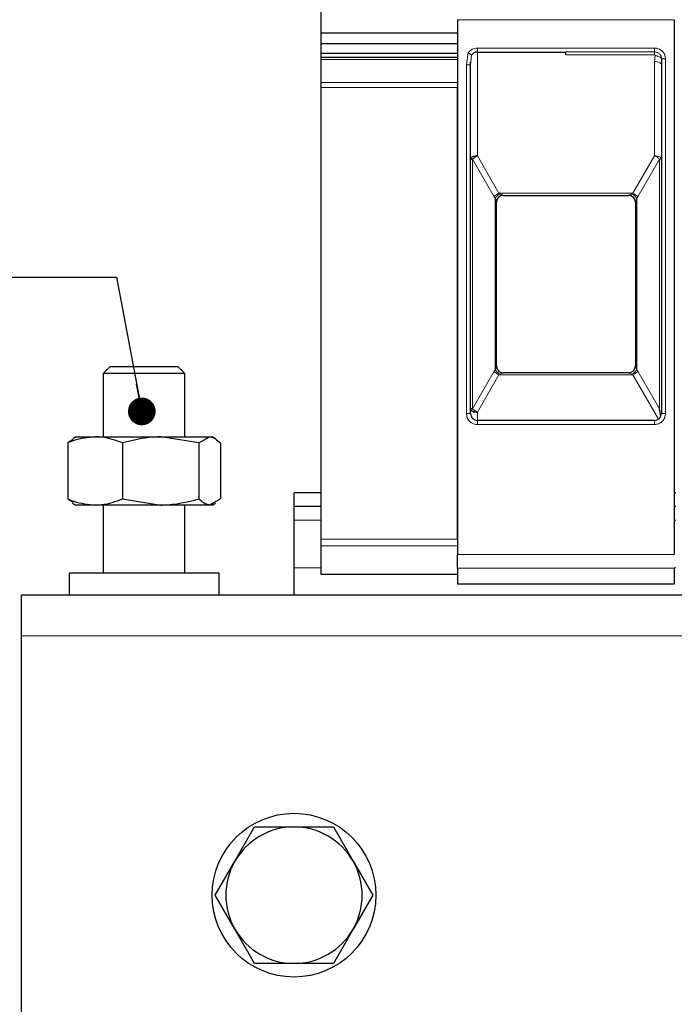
# Model space of a CAD drawing. Header units: millimetres. Extents: x 5 to 418, y 2 to 292.
# Tile 10 of 39: x 56 to 80, y 231 to 267. Entities that reach past the tile are written whole.
import ezdxf

# ---------------------------------------------------------------- set-up
doc = ezdxf.new("R2010")
doc.units = ezdxf.units.MM
doc.layers.add('SLD-0', color=7, linetype='Continuous')
doc.styles.add('SLDTEXTSTYLE0', font='TXT', dxfattribs={"width": 0.605})

# ---------------------------------------------------------------- blocks, each defined once
blk = doc.blocks.new('SW_NOTE_0')
at = {"layer": 'SLD-0', "color": 0}
blk.add_line((-30.452, 0), (0, 0), dxfattribs=at)
at = {"layer": 'SLD-0', "color": 0, "attachment_point": 1, "style": 'SLDTEXTSTYLE0'}
for s, insert, char_height in [('M6 Erdung', (-30.869, 9.832), 3.5), ('protective earth', (-29.678, 4.167), 3.175)]:
    blk.add_mtext(s, dxfattribs=dict(at, insert=insert, char_height=char_height))
blk = doc.blocks.new('_Dot')
at = {"color": 0, "linetype": 'ByBlock', "lineweight": -2}
blk.add_line((-0.5, 0), (-1, 0), dxfattribs=at)
at = {"color": 0, "linetype": 'ByBlock', "const_width": 0.5}
blk.add_lwpolyline([(-0.25, 0, 1), (0.25, 0, 1)], format="xyb", close=True, dxfattribs=at)

msp = doc.modelspace()

# ---------------------------------------------------------------- linework, layer by layer
at = {"color": 7, "linetype": 'Continuous', "lineweight": 25}
for p, q in [((66.9898, 266.3799), (66.9898, 267.2638)), ((71.9898, 266.8784), (71.9898, 247.2713)), ((79.9398, 266.8784), (79.9398, 247.2713)), ((71.9898, 266.3799), (66.9898, 266.3799)), ((66.9898, 265.991), (66.9898, 266.3799)), ((71.9898, 265.991), (66.9898, 265.991)), ((66.9898, 265.6374), (66.9898, 265.991)), ((71.9898, 265.6374), (66.9898, 265.6374)), ((66.9898, 265.4985), (66.9898, 265.6374)), ((72.7148, 265.6905), (75.9648, 265.6905)), ((71.9898, 265.4985), (66.9898, 265.4985)), ((66.9898, 265.4253), (66.9898, 265.4985)), ((66.9898, 264.5753), (66.9898, 265.4253)), ((72.4624, 265.2208), (72.4672, 265.323)), ((72.4648, 265.2232), (72.4743, 265.3223)), ((79.4473, 265.2693), (79.4613, 265.2693)), ((79.4724, 265.4405), (79.4648, 265.2233)), ((72.4648, 252.4405), (72.4648, 265.2232)), ((79.4648, 265.2233), (79.4648, 252.4405)), ((66.9898, 264.3985), (66.9898, 264.5753)), ((71.9898, 264.5753), (71.9898, 264.3985)), ((66.9898, 247.8377), (66.9898, 264.3985)), ((71.9898, 247.8377), (71.9898, 264.3985)), ((73.6648, 260.4405), (78.2648, 260.4405)), ((73.4148, 254.1898), (73.4148, 260.1913)), ((73.4148, 260.1913), (73.4148, 260.1905)), ((78.5148, 260.1913), (78.5148, 254.1898)), ((78.5148, 260.1913), (78.5148, 260.1905)), ((59.2398, 254.1555), (58.9898, 253.9055)), ((61.7398, 254.1555), (59.2398, 254.1555)), ((61.9898, 253.9055), (61.7398, 254.1555)), ((73.4148, 254.1905), (73.4148, 254.1898)), ((78.5148, 254.1905), (78.5148, 254.1898)), ((58.9898, 253.9055), (58.9898, 251.5905)), ((61.9898, 253.9055), (58.9898, 253.9055)), ((61.9898, 251.5905), (61.9898, 253.9055)), ((78.2648, 253.9405), (73.6648, 253.9405)), ((79.446, 252.3455), (79.3916, 252.6157)), ((79.2148, 252.1905), (72.7148, 252.1905)), ((57.9898, 251.5905), (57.8714, 251.5222)), ((57.9898, 251.5905), (58.6954, 251.5905)), ((58.6954, 251.5905), (61.1, 251.5905)), ((62.4998, 251.3672), (61.1, 251.5905)), ((61.1, 251.5905), (62.8945, 251.5905)), ((62.4998, 251.3672), (62.8945, 251.5905)), ((62.8945, 251.5905), (62.9898, 251.5905)), ((63.1082, 251.5222), (62.9898, 251.5905)), ((57.8908, 251.4886), (57.6904, 251.3672)), ((57.6904, 251.3672), (57.6904, 249.3138)), ((59.7003, 251.3672), (59.7003, 249.3138)), ((62.4998, 251.3672), (62.4998, 249.3138)), ((63.2892, 251.3672), (63.2892, 249.3138)), ((65.9898, 249.0405), (65.9898, 249.5405)), ((66.9898, 249.5405), (65.9898, 249.5405)), ((79.9898, 249.5405), (79.9398, 249.5405)), ((57.6904, 249.3138), (57.8907, 249.2005)), ((57.8678, 249.161), (57.9898, 249.0905)), ((58.6954, 249.0905), (57.9898, 249.0905)), ((61.1, 249.0905), (58.6954, 249.0905)), ((58.9898, 249.0905), (58.9898, 246.5905)), ((59.7003, 249.3138), (61.1, 249.0905)), ((62.8945, 249.0905), (61.1, 249.0905)), ((61.9898, 246.5905), (61.9898, 249.0905)), ((63.2892, 249.3138), (62.8945, 249.0905)), ((62.9898, 249.0905), (62.8945, 249.0905)), ((62.9898, 249.0905), (63.1118, 249.161)), ((66.9898, 249.0405), (65.9898, 249.0405)), ((65.9898, 248.5405), (65.9898, 249.0405)), ((79.9898, 249.0405), (79.9398, 249.0405)), ((65.9898, 246.7905), (65.9898, 248.5405)), ((66.9898, 247.5962), (66.9898, 247.8377)), ((66.9898, 246.5491), (66.9898, 247.5962)), ((71.9898, 247.8377), (71.9898, 247.5962)), ((57.7398, 246.5905), (57.7398, 245.7905)), ((63.2398, 246.5905), (57.7398, 246.5905)), ((63.2398, 245.7905), (63.2398, 246.5905)), ((65.9898, 245.7905), (65.9898, 246.7905)), ((66.9898, 246.5405), (66.9898, 246.5491)), ((71.9898, 246.5405), (66.9898, 246.5405)), ((71.9898, 246.7789), (71.9898, 246.1905)), ((79.9398, 246.7789), (79.9398, 246.1905)), ((79.9398, 246.1905), (71.9898, 246.1905)), ((135.9898, 245.7905), (55.9898, 245.7905)), ((55.9898, 244.2905), (55.9898, 245.7905)), ((55.9898, 229.7905), (55.9898, 244.2905)), ((63.8247, 236.0405), (64.5464, 237.2905)), ((64.5464, 237.2905), (65.9898, 237.2905)), ((65.9898, 237.2905), (67.4332, 237.2905)), ((67.4332, 237.2905), (68.1549, 236.0405)), ((63.1031, 234.7905), (63.8247, 236.0405)), ((68.1549, 236.0405), (68.8766, 234.7905)), ((63.8247, 233.5405), (63.1031, 234.7905)), ((68.8766, 234.7905), (68.1549, 233.5405)), ((64.5464, 232.2905), (63.8247, 233.5405)), ((68.1549, 233.5405), (67.4332, 232.2905)), ((65.9898, 232.2905), (64.5464, 232.2905)), ((67.4332, 232.2905), (65.9898, 232.2905))]:
    msp.add_line(p, q, dxfattribs=at)
at = {"color": 7, "linetype": 'Continuous', "lineweight": 18}
for p, q in [((79.9398, 266.8784), (71.9898, 266.8784)), ((72.3148, 265.2233), (72.3793, 265.6583)), ((72.7148, 265.8405), (75.9648, 265.8405)), ((72.7148, 265.8405), (72.7148, 265.6905)), ((72.7148, 265.6905), (72.7148, 261.8904)), ((75.9648, 265.8405), (79.2148, 265.8405)), ((75.9648, 265.7), (79.2148, 265.7)), ((71.9898, 265.4253), (66.9898, 265.4253)), ((72.4743, 265.3223), (72.5009, 265.5985)), ((79.2148, 265.5908), (75.9648, 265.5908)), ((79.235, 265.5655), (79.2148, 265.3483)), ((79.2148, 261.8903), (79.2148, 265.3483)), ((79.6148, 265.4405), (79.4724, 265.4405)), ((79.6148, 265.4405), (79.6148, 252.4405)), ((72.3148, 252.4405), (72.3148, 265.2233)), ((66.9898, 264.5753), (71.9898, 264.5753)), ((71.9898, 264.3985), (66.9898, 264.3985)), ((72.538, 261.7653), (72.538, 252.6157)), ((73.3318, 260.3905), (72.538, 261.7653)), ((72.7148, 261.8904), (73.5086, 260.5155)), ((79.2148, 261.8903), (78.4211, 260.5155)), ((78.5978, 260.3905), (79.3916, 261.7653)), ((79.3916, 261.7653), (79.4648, 261.7653)), ((79.3916, 252.6157), (79.3916, 261.7653)), ((73.3318, 260.3905), (73.3709, 260.3345)), ((73.3709, 260.3345), (73.3709, 254.0466)), ((78.4211, 260.5155), (73.5086, 260.5155)), ((73.5086, 260.5155), (73.5477, 260.4945)), ((73.6648, 260.4408), (73.6648, 260.4405)), ((78.2648, 260.4405), (78.2648, 260.4408)), ((78.382, 260.4945), (78.4211, 260.5155)), ((78.5587, 260.3345), (78.5978, 260.3905)), ((78.5587, 254.0466), (78.5587, 260.3345)), ((72.538, 252.6157), (73.3318, 253.9905)), ((73.5086, 253.8655), (72.7148, 252.4907)), ((73.3709, 254.0466), (73.3318, 253.9905)), ((73.5477, 253.8865), (73.5086, 253.8655)), ((73.5086, 253.8655), (78.4211, 253.8655)), ((73.6648, 253.9405), (73.6648, 253.9403)), ((78.2648, 253.9403), (78.2648, 253.9405)), ((78.4211, 253.8655), (78.382, 253.8865)), ((78.4211, 253.8655), (79.3609, 252.2377)), ((78.5978, 253.9905), (78.5587, 254.0466)), ((78.5978, 253.9905), (79.3916, 252.6157)), ((72.3148, 252.4405), (72.4648, 252.4405)), ((72.7148, 252.4907), (72.7148, 252.1905)), ((79.6148, 252.4405), (79.4648, 252.4405)), ((72.7148, 252.0405), (72.7148, 252.1905)), ((75.9648, 252.0405), (72.7148, 252.0405)), ((79.2148, 252.0405), (75.9648, 252.0405)), ((79.2148, 252.0405), (79.2148, 252.1905)), ((66.9898, 248.5405), (65.9898, 248.5405)), ((79.9898, 248.5405), (79.9398, 248.5405)), ((66.9898, 247.8377), (71.9898, 247.8377)), ((71.9898, 247.5962), (66.9898, 247.5962)), ((71.9898, 247.2713), (79.9398, 247.2713)), ((66.9898, 246.7905), (65.9898, 246.7905)), ((66.9898, 246.5491), (71.9898, 246.5491)), ((71.9898, 246.7789), (79.9398, 246.7789)), ((79.9898, 246.7905), (79.9398, 246.7905)), ((135.9898, 244.2905), (55.9898, 244.2905))]:
    msp.add_line(p, q, dxfattribs=at)
at = {"color": 7, "linetype": 'Continuous', "lineweight": 18, "flags": 128}
for points in [[(79.2148, 265.8405), (79.2148, 265.8179), (79.2148, 265.7957), (79.2148, 265.7746), (79.2148, 265.7551), (79.2148, 265.7374), (79.2148, 265.7222), (79.2148, 265.7096), (79.2148, 265.7)], [(79.2148, 265.3483), (79.2636, 265.3459), (79.3105, 265.3388), (79.3537, 265.3272), (79.3916, 265.3117), (79.4227, 265.2927), (79.4458, 265.2711), (79.46, 265.2477), (79.4648, 265.2233)]]:
    msp.add_lwpolyline(points, dxfattribs=at)
at = {"color": 7, "linetype": 'Continuous', "lineweight": 25}
msp.add_circle((65.9898, 234.7905), 3, dxfattribs=at)
for centre, radius, start, end in [((72.7148, 265.4405), 0.25, 90, 119.65966), ((73.6648, 260.1905), 0.25, 90, 180), ((78.2648, 260.1905), 0.25, 360, 90), ((73.6648, 254.1905), 0.25, 180, 270), ((78.2648, 254.1905), 0.25, 270, 0), ((72.7148, 252.4405), 0.25, 180, 270), ((79.2148, 252.4405), 0.25, 270, 0), ((65.9898, 234.7905), 2.5, 90, 150), ((65.9898, 234.7905), 2.5, 30, 90), ((65.9898, 234.7905), 2.5, 150, 210), ((65.9898, 234.7905), 2.5, 330, 30), ((65.9898, 234.7905), 2.5, 210, 270), ((65.9898, 234.7905), 2.5, 270, 330)]:
    msp.add_arc(centre, radius, start, end, dxfattribs=at)
at = {"color": 7, "linetype": 'Continuous', "lineweight": 18}
for centre, radius, start, end in [((73.7058, 260.0491), 0.5065, 112.92238, 137.6064), ((73.6646, 260.191), 0.2498, 89.94634, 179.94624), ((78.2238, 260.0491), 0.5065, 42.3936, 67.07762), ((78.265, 254.19), 0.2498, 269.94634, 359.94624), ((73.7058, 254.332), 0.5065, 222.39323, 247.07766), ((78.2238, 254.332), 0.5065, 292.92238, 317.6064)]:
    msp.add_arc(centre, radius, start, end, dxfattribs=at)
for points, knots in [([(72.3793, 265.6583), (72.3992, 265.6848), (72.4393, 265.738), (72.5221, 265.795), (72.615, 265.8338), (72.6815, 265.8383), (72.7148, 265.8405)], [0, 0, 0, 0, 0.2492254, 0.4999518, 0.7492335, 1, 1, 1, 1]), ([(79.2148, 265.8405), (79.2651, 265.8352), (79.3427, 265.8269), (79.436, 265.7771), (79.4996, 265.7254), (79.5513, 265.6618), (79.6011, 265.5685), (79.6094, 265.4908), (79.6148, 265.4405)], [0, 0, 0, 0, 0.239443, 0.3695074, 0.4999998, 0.6300645, 0.760557, 1, 1, 1, 1]), ([(79.2148, 265.7), (79.2365, 265.6984), (79.288, 265.6945), (79.3524, 265.6638), (79.4042, 265.6199), (79.4402, 265.5717), (79.4672, 265.5105), (79.4706, 265.4645), (79.4724, 265.4405)], [0, 0, 0, 0, 0.16038922, 0.3803465, 0.51311891, 0.66071164, 0.82303729, 1, 1, 1, 1]), ([(79.2148, 265.5908), (79.2163, 265.5907), (79.2192, 265.5903), (79.2233, 265.5887), (79.2269, 265.5864), (79.2311, 265.5822), (79.2349, 265.5751), (79.235, 265.5689), (79.235, 265.5655)], [0, 0, 0, 0, 0.1137136, 0.2239461, 0.3364528, 0.4566627, 0.7103769, 1, 1, 1, 1]), ([(79.235, 265.5655), (79.2609, 265.5606), (79.3142, 265.5505), (79.3863, 265.5202), (79.4439, 265.4823), (79.463, 265.4542), (79.4724, 265.4405)], [0, 0, 0, 0, 0.2433247, 0.5000001, 0.7566754, 1, 1, 1, 1]), ([(73.3709, 260.3345), (73.3813, 260.3501), (73.4023, 260.3817), (73.4461, 260.4264), (73.4955, 260.466), (73.5304, 260.4851), (73.5477, 260.4945)], [0, 0, 0, 0, 0.2460807, 0.5, 0.7539193, 1, 1, 1, 1]), ([(73.4148, 260.1913), (73.4147, 260.1925), (73.4143, 260.1951), (73.411, 260.2077), (73.3979, 260.25), (73.3824, 260.2984), (73.3709, 260.3345)], [0, 0, 0, 0, 0.0804047, 0.1687507, 0.3816896, 1, 1, 1, 1]), ([(73.5477, 260.4945), (73.5785, 260.481), (73.6203, 260.4626), (73.6547, 260.4469), (73.6636, 260.4422), (73.6644, 260.4413), (73.6648, 260.4408)], [0, 0, 0, 0, 0.6068166, 0.8244318, 0.9155486, 1, 1, 1, 1]), ([(78.2648, 260.4408), (78.2653, 260.4413), (78.2663, 260.4424), (78.2773, 260.448), (78.3133, 260.4643), (78.3539, 260.4822), (78.382, 260.4945)], [0, 0, 0, 0, 0.09326127, 0.19502968, 0.44361031, 1, 1, 1, 1]), ([(78.5587, 260.3345), (78.5477, 260.351), (78.5257, 260.3838), (78.4806, 260.429), (78.4319, 260.4674), (78.3982, 260.4857), (78.382, 260.4945)], [0, 0, 0, 0, 0.2601416, 0.5186855, 0.7674541, 1, 1, 1, 1]), ([(78.5587, 260.3345), (78.5472, 260.2984), (78.5318, 260.25), (78.5187, 260.2077), (78.5153, 260.1951), (78.515, 260.1925), (78.5148, 260.1913)], [0, 0, 0, 0, 0.6183097, 0.8312477, 0.919594, 1, 1, 1, 1]), ([(73.3709, 254.0466), (73.3824, 254.0826), (73.3979, 254.1311), (73.411, 254.1734), (73.4143, 254.1859), (73.4147, 254.1885), (73.4148, 254.1898)], [0, 0, 0, 0, 0.6183097, 0.8312477, 0.919594, 1, 1, 1, 1]), ([(78.5148, 254.1898), (78.515, 254.1885), (78.5153, 254.1859), (78.5187, 254.1734), (78.5318, 254.1311), (78.5472, 254.0826), (78.5587, 254.0466)], [0, 0, 0, 0, 0.08040467, 0.16875069, 0.38168961, 1, 1, 1, 1]), ([(73.3709, 254.0466), (73.3819, 254.0301), (73.4039, 253.9972), (73.449, 253.952), (73.4977, 253.9136), (73.5314, 253.8954), (73.5477, 253.8865)], [0, 0, 0, 0, 0.2601416, 0.5186855, 0.7674541, 1, 1, 1, 1]), ([(73.6648, 253.9403), (73.6644, 253.9398), (73.6636, 253.9389), (73.6547, 253.9342), (73.6203, 253.9185), (73.5784, 253.9001), (73.5477, 253.8865)], [0, 0, 0, 0, 0.0844437, 0.1755676, 0.3932383, 1, 1, 1, 1]), ([(78.382, 253.8865), (78.3512, 253.9001), (78.3093, 253.9185), (78.275, 253.9342), (78.266, 253.9389), (78.2652, 253.9398), (78.2648, 253.9403)], [0, 0, 0, 0, 0.6068166, 0.8244318, 0.9155486, 1, 1, 1, 1]), ([(78.382, 253.8865), (78.3982, 253.8954), (78.4319, 253.9137), (78.4806, 253.952), (78.5257, 253.9972), (78.5477, 254.0301), (78.5587, 254.0466)], [0, 0, 0, 0, 0.2325467, 0.4813155, 0.7398589, 1, 1, 1, 1]), ([(72.7148, 252.0405), (72.6645, 252.0459), (72.5869, 252.0542), (72.4937, 252.104), (72.43, 252.1556), (72.3783, 252.2193), (72.3285, 252.3125), (72.3202, 252.3902), (72.3148, 252.4405)], [0, 0, 0, 0, 0.23944297, 0.36950744, 0.49999981, 0.63006447, 0.76055703, 1, 1, 1, 1]), ([(79.6148, 252.4405), (79.6094, 252.3902), (79.6012, 252.3126), (79.5514, 252.2194), (79.4997, 252.1558), (79.436, 252.104), (79.3428, 252.0542), (79.2651, 252.0459), (79.2148, 252.0405)], [0, 0, 0, 0, 0.239443, 0.3695074, 0.4999998, 0.6300645, 0.760557, 1, 1, 1, 1])]:
    msp.add_open_spline(points, degree=3, knots=knots, dxfattribs=at)
at = {"color": 7, "linetype": 'Continuous', "lineweight": 25}
for points, knots in [([(72.3793, 265.6583), (72.3912, 265.6524), (72.4163, 265.6401), (72.4534, 265.622), (72.4831, 265.6073), (72.4958, 265.601), (72.5009, 265.5985)], [0, 0, 0, 0, 0.2392567, 0.5015013, 0.8007506, 1, 1, 1, 1]), ([(72.5009, 265.5985), (72.5024, 265.5981), (72.5057, 265.5974), (72.5156, 265.602), (72.5322, 265.6153), (72.5544, 265.6338), (72.5749, 265.6481), (72.587, 265.6553), (72.5911, 265.6578)], [0, 0, 0, 0, 0.077668, 0.1661398, 0.3954533, 0.6672433, 0.8863212, 1, 1, 1, 1]), ([(72.7148, 261.8904), (72.6821, 261.8885), (72.6166, 261.8847), (72.5341, 261.8559), (72.4762, 261.8146), (72.4686, 261.7819), (72.4648, 261.7655)], [0, 0, 0, 0, 0.24999798, 0.49999865, 0.74999933, 1, 1, 1, 1]), ([(72.538, 261.7653), (72.5493, 261.7774), (72.5719, 261.8014), (72.6156, 261.8355), (72.6638, 261.8664), (72.6978, 261.8824), (72.7148, 261.8904)], [0, 0, 0, 0, 0.2500013, 0.5000026, 0.7500039, 1, 1, 1, 1]), ([(72.4648, 252.6162), (72.4685, 252.5998), (72.4758, 252.5669), (72.5336, 252.5254), (72.6163, 252.4964), (72.682, 252.4926), (72.7148, 252.4907)], [0, 0, 0, 0, 0.25, 0.5, 0.75, 1, 1, 1, 1]), ([(72.538, 252.6157), (72.5271, 252.6158), (72.5052, 252.6159), (72.4824, 252.616), (72.4675, 252.6161), (72.4657, 252.6161), (72.4648, 252.6162)], [0, 0, 0, 0, 0.25, 0.5, 0.75, 1, 1, 1, 1]), ([(58.6954, 251.5905), (58.4323, 251.5635), (58.092, 251.5285), (57.7647, 251.3971), (57.6904, 251.3672)], [0, 0, 0, 0, 0.7730974, 1, 1, 1, 1]), ([(59.7003, 251.3672), (59.4499, 251.4573), (59.1186, 251.5766), (58.7785, 251.5878), (58.6954, 251.5905)], [0, 0, 0, 0, 0.7556342, 1, 1, 1, 1]), ([(61.1, 251.5905), (61.0669, 251.5903), (60.5942, 251.5871), (60.131, 251.4732), (59.7003, 251.3672)], [0, 0, 0, 0, 0.0702006, 1, 1, 1, 1]), ([(62.8945, 251.5905), (62.9039, 251.5903), (63.0372, 251.5871), (63.1678, 251.4732), (63.2892, 251.3672)], [0, 0, 0, 0, 0.0702006, 1, 1, 1, 1]), ([(57.6904, 249.3138), (57.7647, 249.284), (58.092, 249.1526), (58.4323, 249.1176), (58.6954, 249.0905)], [0, 0, 0, 0, 0.2269026, 1, 1, 1, 1]), ([(58.6954, 249.0905), (58.7785, 249.0933), (59.1186, 249.1045), (59.4499, 249.2237), (59.7003, 249.3138)], [0, 0, 0, 0, 0.2443658, 1, 1, 1, 1]), ([(61.1, 249.0905), (61.1332, 249.0908), (61.6059, 249.0939), (62.0691, 249.2079), (62.4998, 249.3138)], [0, 0, 0, 0, 0.0702006, 1, 1, 1, 1]), ([(62.8945, 249.0905), (62.8851, 249.0908), (62.7518, 249.0939), (62.6212, 249.2079), (62.4998, 249.3138)], [0, 0, 0, 0, 0.0702006, 1, 1, 1, 1])]:
    msp.add_open_spline(points, degree=3, knots=knots, dxfattribs=at)
for points in [[(75.9648, 265.5908), (75.9648, 265.6147), (75.9648, 265.6623), (75.9648, 265.6874), (75.9648, 265.7)], [(72.4648, 261.7655), (72.4658, 261.7655), (72.4677, 261.7655), (72.4826, 261.7654), (72.5053, 261.7654), (72.5271, 261.7654), (72.538, 261.7653)], [(72.7148, 252.4907), (72.6978, 252.4987), (72.6638, 252.5147), (72.6156, 252.5456), (72.5719, 252.5797), (72.5493, 252.6037), (72.538, 252.6157)], [(71.9898, 246.7789), (71.9898, 246.7948), (71.9898, 246.8267), (71.9898, 246.944), (71.9898, 247.0966), (71.9898, 247.2131), (71.9898, 247.2713)]]:
    msp.add_open_spline(points, degree=3, dxfattribs=at)
at = {"color": 7, "linetype": 'Continuous', "lineweight": 18}
for points in [[(79.2148, 265.5908), (79.2148, 265.6147), (79.2148, 265.6623), (79.2148, 265.6875), (79.2148, 265.7)], [(72.3148, 265.2233), (72.3345, 265.2233), (72.3738, 265.2233), (72.4234, 265.2232), (72.4581, 265.2232), (72.4626, 265.2232), (72.4648, 265.2232)], [(79.4648, 261.7653), (79.4611, 261.7817), (79.4535, 261.8145), (79.3957, 261.8558), (79.3131, 261.8847), (79.2476, 261.8885), (79.2148, 261.8903)], [(79.3916, 261.7653), (79.3803, 261.7774), (79.3577, 261.8014), (79.314, 261.8355), (79.2658, 261.8664), (79.2318, 261.8824), (79.2148, 261.8903)], [(78.5148, 260.1913), (78.5111, 260.224), (78.5035, 260.2894), (78.4457, 260.3719), (78.3631, 260.4296), (78.2976, 260.4371), (78.2648, 260.4408)], [(73.6648, 253.9403), (73.6321, 253.944), (73.5665, 253.9515), (73.4839, 254.0092), (73.4261, 254.0917), (73.4186, 254.1571), (73.4148, 254.1898)]]:
    msp.add_open_spline(points, degree=3, dxfattribs=at)
at = {"layer": 'SLD-0'}
msp.add_line((59.4747, 257.4386), (60.4075, 252.5215), dxfattribs=at)

# ---------------------------------------------------------------- block references
msp.add_blockref('SW_NOTE_0', (59.4747, 257.4386), dxfattribs=at)
at = {"layer": 'SLD-0', "xscale": 1.016, "yscale": 1.016, "rotation": 280.7414998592}
msp.add_blockref('_Dot', (60.4075, 252.5215, -23.0148), dxfattribs=at)

doc.saveas('drawing.dxf')
